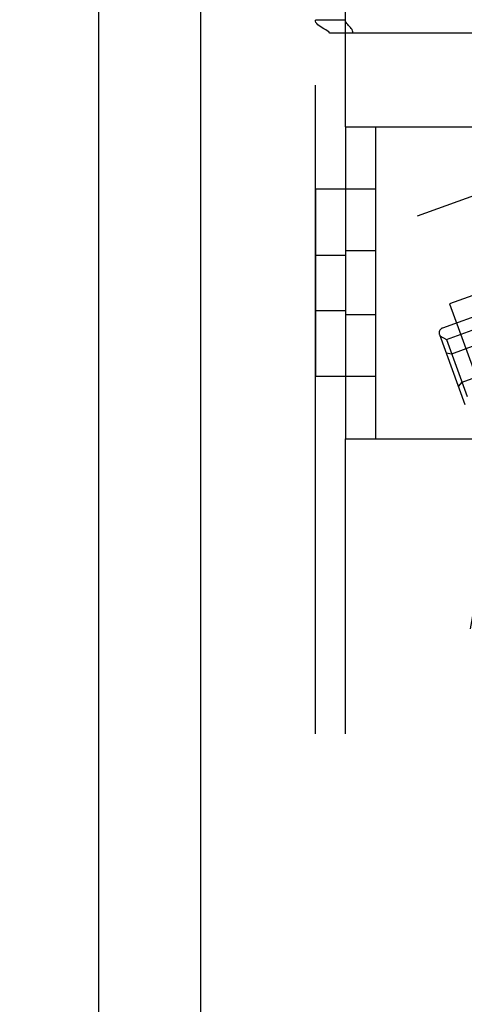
# Model space of a CAD drawing. Header units: inches. Extents: x 0 to 236, y 0 to 153.
# Tile 27 of 36: x 169.036 to 169.925, y 51.509 to 53.481. Entities that reach past the tile are written whole.
import ezdxf

# ---------------------------------------------------------------- set-up
doc = ezdxf.new("R2010")
doc.units = ezdxf.units.IN
doc.header["$LTSCALE"] = 12.986111
doc.header["$MEASUREMENT"] = 0
doc.linetypes.add('HIDDEN', pattern=[0.2, 0.1, -0.1])
doc.layers.get('0').update_dxf_attribs({"linetype": 'CONTINUOUS'})
doc.layers.add('02___PRT_ALL_AXES', color=7, linetype='CONTINUOUS')
doc.layers.add('DEFAULT_2', color=8, linetype='HIDDEN')

msp = doc.modelspace()

# ---------------------------------------------------------------- linework, layer by layer
at = {"color": 7, "linetype": 'Continuous'}
msp.add_line((169.3983, 12.2661), (169.3983, 91.6411), dxfattribs=at)
at = {"color": 3, "linetype": 'Continuous'}
msp.add_line((169.1943, 41.9111), (169.1943, 61.9961), dxfattribs=at)
at = {"layer": '02___PRT_ALL_AXES', "color": 8, "linetype": 'HIDDEN'}
for p, q in [((169.6273, 53.1411), (169.6273, 52.7661)), ((169.7473, 53.1411), (169.6273, 53.1411)), ((169.6873, 53.1411), (169.6873, 52.7661)), ((169.7473, 53.1411), (169.7473, 52.7661)), ((169.7473, 53.0176), (169.6873, 53.0176)), ((169.6273, 53.0092), (169.6873, 53.0092)), ((169.9935, 52.947), (169.8957, 52.9114)), ((169.6273, 52.8981), (169.6873, 52.8981)), ((169.8957, 52.9114), (169.9812, 52.6765)), ((169.7473, 52.8896), (169.6873, 52.8896)), ((169.7473, 52.7661), (169.6273, 52.7661))]:
    msp.add_line(p, q, dxfattribs=at)
at = {"layer": 'DEFAULT_2', "color": 8, "linetype": 'HIDDEN'}
for p, q in [((169.6273, 49.4536), (169.6273, 54.4536)), ((169.6873, 53.2661), (169.6873, 54.4536)), ((169.6873, 53.4798), (169.6273, 53.4798)), ((169.635, 53.4685), (169.6324, 53.4705)), ((169.6958, 53.4671), (169.6938, 53.4691)), ((170.5286, 53.4536), (169.6564, 53.4536)), ((169.0358, 47.1454), (170.1429, 53.4235)), ((169.8316, 53.0876), (170.4424, 53.3099)), ((169.6873, 53.2661), (169.6873, 52.6411)), ((169.6873, 53.2661), (170.6873, 53.2661)), ((169.7473, 53.2661), (169.7473, 52.6411)), ((170.3874, 51.5606), (169.8316, 53.0876)), ((170.168, 52.9674), (169.8814, 52.8631)), ((169.8897, 52.8403), (170.0024, 52.8814)), ((169.8754, 52.8502), (169.9264, 52.7102)), ((169.8763, 52.8478), (169.8897, 52.8403)), ((169.8897, 52.8403), (169.9311, 52.7264)), ((169.9, 52.8119), (170.0128, 52.8529)), ((169.8887, 52.8139), (169.9, 52.8119)), ((169.9208, 52.7549), (170.0335, 52.7959)), ((169.9133, 52.746), (169.9208, 52.7549)), ((169.6873, 49.4536), (169.6873, 52.6411)), ((169.6873, 52.6411), (170.6873, 52.6411))]:
    msp.add_line(p, q, dxfattribs=at)
for points in [[(169.6324, 53.4705), (169.6301, 53.4728), (169.6285, 53.4752), (169.6276, 53.4775), (169.6273, 53.4798)], [(169.6444, 53.4625), (169.6411, 53.4645), (169.6379, 53.4665), (169.635, 53.4685)], [(169.7019, 53.4536), (169.702, 53.456), (169.7016, 53.4584), (169.7007, 53.4608), (169.6992, 53.4631), (169.6976, 53.4652), (169.6957, 53.4671), (169.6938, 53.4691), (169.6919, 53.471), (169.6901, 53.4731), (169.6886, 53.4753), (169.6877, 53.4775), (169.6873, 53.4798)], [(169.654, 53.456), (169.6511, 53.4583), (169.6479, 53.4604), (169.6444, 53.4625), (169.6411, 53.4645)], [(169.6564, 53.4536), (169.654, 53.456), (169.6511, 53.4583), (169.6479, 53.4604)]]:
    msp.add_lwpolyline(points, dxfattribs=at)
msp.add_arc((169.8848, 52.8537), 0.01, 110, 200, dxfattribs=at)

doc.saveas('drawing.dxf')
